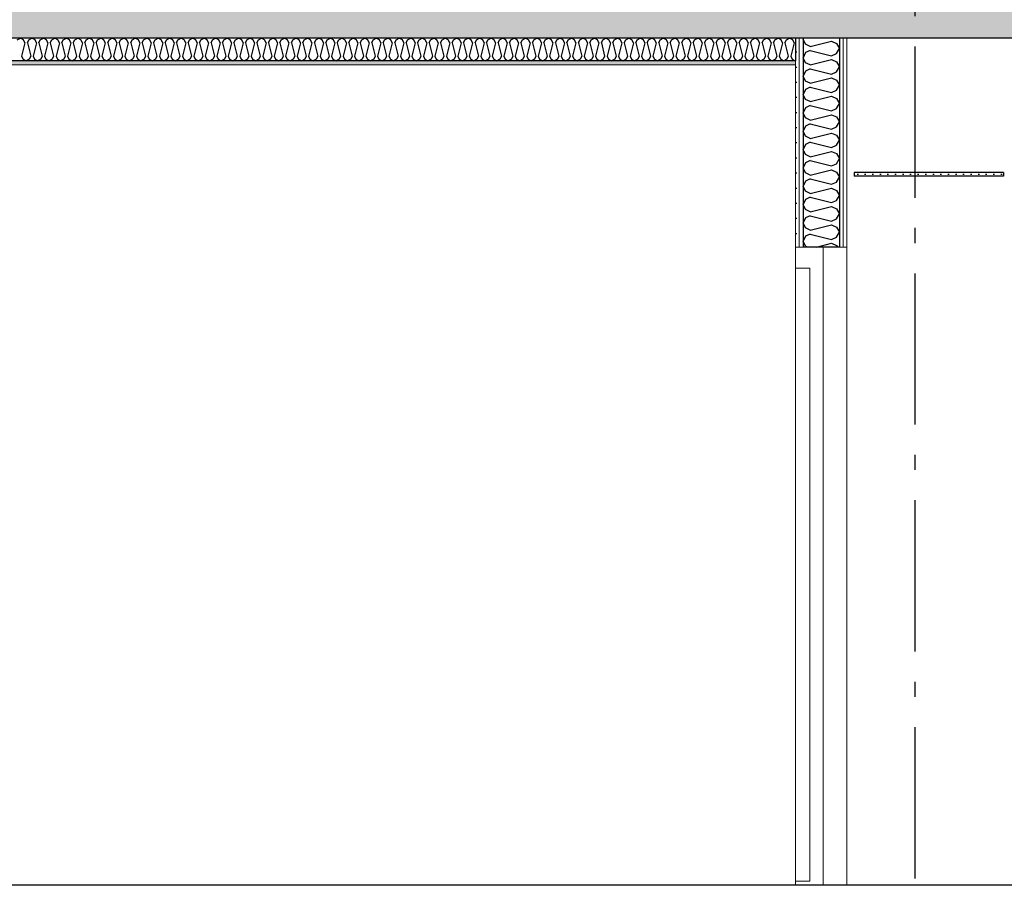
# Model space of a CAD drawing. Header units: millimetres. Extents: x -78790 to -55226, y -2070 to 11020.
# Tile 33 of 108: x -71632 to -68378, y 3820 to 6682. Entities that reach past the tile are written whole.
import ezdxf
from ezdxf.enums import TextEntityAlignment as Align

# ---------------------------------------------------------------- set-up
doc = ezdxf.new("R2010")
doc.units = ezdxf.units.MM
doc.header["$LTSCALE"] = 0.5
doc.header["$MEASUREMENT"] = 0
doc.linetypes.add('Akselinje', pattern=[1500, 1000, -200, 100, -200])
doc.linetypes.add('PLINE', pattern=[0])
for name, color, linetype, lineweight in [('234- Vinduer_ dører_ porter(Nye konstruksjoner)', 7, 'Continuous', 0), ('236- Innvendig kledning og overflate(Nye konstruksjoner)', 7, 'Continuous', 0), ('244- Vinduer_ dører_ foldevegger(Nye konstruksjoner)', 7, 'Continuous', 0)]:
    doc.layers.add(name, color=color, linetype=linetype, lineweight=lineweight)
for name, color, linetype in [('242- Ikke-bærende innervegger (Skravur)(Nye konstruksjoner)', 7, 'Continuous'), ('242- Ikke-bærende innervegger(Nye konstruksjoner)', 7, 'Continuous'), ('251- Frittbærende dekker', 7, 'Continuous'), ('251- Frittbærende dekker (Skravur)', 7, 'Continuous'), ('252- Gulv på grunn_ bunnplate', 7, 'Continuous'), ('256- Faste himlinger og overflatebehandling (Skravur)(Nye konstruksjoner)', 7, 'Continuous'), ('256- Faste himlinger og overflatebehandling(Nye konstruksjoner)', 7, 'Continuous'), ('257- Systemhimlinger (Skravur)(Nye konstruksjoner)', 7, 'Continuous'), ('257- Systemhimlinger(Nye konstruksjoner)', 7, 'Continuous'), ('82-- Modullinjer', 7, 'Continuous')]:
    doc.layers.add(name, color=color, linetype=linetype)
doc.styles.add('GENERATED_STYLE_1', font='arial.ttf')
pattern_1 = [(270, (0, 0), (86.60254, 0), [0, -50]), (270, (43.3, -25), (86.60254, 0), [0, -50])]

# ---------------------------------------------------------------- blocks, each defined once
blk = doc.blocks.new('*X2')
at = {"layer": '242- Ikke-bærende innervegger (Skravur)(Nye konstruksjoner)', "linetype": 'PLINE'}
for p, q in [((-69041.6, 6620), (-69043.2, 6616.6)), ((-69035.3, 6600.1), (-69043.2, 6616.6)), ((-69019.1, 6592.7), (-68948.7, 6610.3)), ((-68948.7, 6610.3), (-68932.4, 6602.9)), ((-69019.1, 6592.7), (-69035.3, 6600.1)), ((-69019.1, 6579.9), (-69035.3, 6572.5)), ((-69019.1, 6579.9), (-68948.7, 6562.3)), ((-68932.4, 6602.9), (-68923.2, 6586.3)), ((-68932.4, 6569.7), (-68923.2, 6586.3)), ((-69035.3, 6572.5), (-69043.2, 6555.9)), ((-69035.3, 6539.4), (-69043.2, 6555.9)), ((-69019.1, 6532), (-68948.7, 6549.6)), ((-68948.7, 6562.3), (-68932.4, 6569.7)), ((-68948.7, 6549.6), (-68932.4, 6542.2)), ((-68932.4, 6542.2), (-68923.2, 6525.6)), ((-69035.3, 6511.8), (-69043.2, 6495.2)), ((-69019.1, 6532), (-69035.3, 6539.4)), ((-69019.1, 6519.2), (-69035.3, 6511.8)), ((-69019.1, 6519.2), (-68948.7, 6501.6)), ((-68948.7, 6501.6), (-68932.4, 6509)), ((-68932.4, 6509), (-68923.2, 6525.6)), ((-69035.3, 6478.7), (-69043.2, 6495.2)), ((-69019.1, 6471.3), (-69035.3, 6478.7)), ((-69019.1, 6471.3), (-68948.7, 6488.9)), ((-68948.7, 6488.9), (-68932.4, 6481.5)), ((-68932.4, 6481.5), (-68923.2, 6464.9)), ((-69035.3, 6451.1), (-69043.2, 6434.5)), ((-69019.1, 6458.5), (-69035.3, 6451.1)), ((-69019.1, 6458.5), (-68948.7, 6440.9)), ((-68948.7, 6440.9), (-68932.4, 6448.3)), ((-68932.4, 6448.3), (-68923.2, 6464.9)), ((-69035.3, 6418), (-69043.2, 6434.5)), ((-69019.1, 6410.6), (-69035.3, 6418)), ((-69019.1, 6410.6), (-68948.7, 6428.2)), ((-68948.7, 6428.2), (-68932.4, 6420.8)), ((-68932.4, 6420.8), (-68923.2, 6404.2)), ((-69035.3, 6390.4), (-69043.2, 6373.8)), ((-69019.1, 6397.8), (-69035.3, 6390.4)), ((-69019.1, 6397.8), (-68948.7, 6380.2)), ((-68948.7, 6380.2), (-68932.4, 6387.6)), ((-68932.4, 6387.6), (-68923.2, 6404.2)), ((-69035.3, 6357.3), (-69043.2, 6373.8)), ((-69019.1, 6349.9), (-69035.3, 6357.3)), ((-69019.1, 6349.9), (-68948.7, 6367.5)), ((-68948.7, 6367.5), (-68932.4, 6360.1)), ((-68932.4, 6360.1), (-68923.2, 6343.5)), ((-69035.3, 6329.7), (-69043.2, 6313.1)), ((-69019.1, 6337.1), (-69035.3, 6329.7)), ((-69019.1, 6337.1), (-68948.7, 6319.5)), ((-68948.7, 6319.5), (-68932.4, 6326.9)), ((-68932.4, 6326.9), (-68923.2, 6343.5)), ((-69035.3, 6296.6), (-69043.2, 6313.1)), ((-69019.1, 6289.2), (-69035.3, 6296.6)), ((-69019.1, 6289.2), (-68948.7, 6306.8)), ((-68948.7, 6306.8), (-68932.4, 6299.4)), ((-68932.4, 6299.4), (-68923.2, 6282.8)), ((-68932.4, 6266.2), (-68923.2, 6282.8)), ((-69035.3, 6269), (-69043.2, 6252.4)), ((-69035.3, 6235.9), (-69043.2, 6252.4)), ((-69019.1, 6276.4), (-69035.3, 6269)), ((-69019.1, 6276.4), (-68948.7, 6258.8)), ((-68948.7, 6258.8), (-68932.4, 6266.2)), ((-69019.1, 6228.5), (-69035.3, 6235.9)), ((-69019.1, 6215.7), (-69035.3, 6208.3)), ((-69019.1, 6228.5), (-68948.7, 6246.1)), ((-69019.1, 6215.7), (-68948.7, 6198.1)), ((-68948.7, 6246.1), (-68932.4, 6238.7)), ((-68932.4, 6238.7), (-68923.2, 6222.1)), ((-68932.4, 6205.5), (-68923.2, 6222.1)), ((-69035.3, 6208.3), (-69043.2, 6191.7)), ((-69035.3, 6175.1), (-69043.2, 6191.7)), ((-69019.1, 6167.7), (-68948.7, 6185.3)), ((-68948.7, 6198.1), (-68932.4, 6205.5)), ((-68948.7, 6185.3), (-68932.4, 6178)), ((-69019.1, 6167.7), (-69035.3, 6175.1)), ((-69019.1, 6155), (-69035.3, 6147.6)), ((-69019.1, 6155), (-68948.7, 6137.4)), ((-68932.4, 6178), (-68923.2, 6161.4)), ((-68932.4, 6144.8), (-68923.2, 6161.4)), ((-69035.3, 6147.6), (-69043.2, 6131)), ((-69035.3, 6114.4), (-69043.2, 6131)), ((-69019.1, 6107), (-68948.7, 6124.6)), ((-68948.7, 6137.4), (-68932.4, 6144.8)), ((-68948.7, 6124.6), (-68932.4, 6117.2)), ((-69035.3, 6086.9), (-69043.2, 6070.3)), ((-69019.1, 6107), (-69035.3, 6114.4)), ((-69019.1, 6094.3), (-69035.3, 6086.9)), ((-69019.1, 6094.3), (-68948.7, 6076.7)), ((-68932.4, 6117.2), (-68923.2, 6100.7)), ((-68932.4, 6084.1), (-68923.2, 6100.7)), ((-69035.3, 6053.7), (-69043.2, 6070.3)), ((-69019.1, 6046.3), (-69035.3, 6053.7)), ((-69019.1, 6046.3), (-68948.7, 6063.9)), ((-68948.7, 6076.7), (-68932.4, 6084.1)), ((-68948.7, 6063.9), (-68932.4, 6056.5)), ((-68932.4, 6056.5), (-68923.2, 6040)), ((-69035.3, 6026.2), (-69043.2, 6009.6)), ((-69019.1, 6033.6), (-69035.3, 6026.2)), ((-69019.1, 6033.6), (-68948.7, 6016)), ((-68948.7, 6016), (-68932.4, 6023.4)), ((-68932.4, 6023.4), (-68923.2, 6040)), ((-69035.3, 5993), (-69043.2, 6009.6)), ((-69019.1, 5985.6), (-69035.3, 5993)), ((-69019.1, 5985.6), (-68948.7, 6003.2)), ((-68948.7, 6003.2), (-68932.4, 5995.8)), ((-68932.4, 5995.8), (-68923.2, 5979.3)), ((-69035.3, 5965.5), (-69043.2, 5948.9)), ((-69019.1, 5972.9), (-69035.3, 5965.5)), ((-69019.1, 5972.9), (-68948.7, 5955.3)), ((-68932.4, 5962.7), (-68923.2, 5979.3)), ((-69035.3, 5932.3), (-69043.2, 5948.9)), ((-69030.2, 5930), (-69035.3, 5932.3)), ((-68998.8, 5930), (-68948.7, 5942.5)), ((-68948.7, 5942.5), (-68932.4, 5935.1)), ((-68932.4, 5935.1), (-68929.5, 5930))]:
    blk.add_line(p, q, dxfattribs=at)
at = {"layer": '242- Ikke-bærende innervegger (Skravur)(Nye konstruksjoner)'}
blk.add_line((-68948.7, 5955.3), (-68932.4, 5962.7), dxfattribs=at)
blk = doc.blocks.new('*X6')
at = {"layer": '256- Faste himlinger og overflatebehandling (Skravur)(Nye konstruksjoner)', "linetype": 'PLINE'}
for p, q in [((-71640.1, 6615.1), (-71629.8, 6620)), ((-71619.4, 6615.1), (-71629.8, 6620)), ((-71614.8, 6604.9), (-71619.4, 6615.1)), ((-71606.8, 6604.9), (-71602.2, 6615.1)), ((-71602.2, 6615.1), (-71591.8, 6620)), ((-71581.5, 6615.1), (-71591.8, 6620)), ((-71576.8, 6604.9), (-71581.5, 6615.1)), ((-71568.9, 6604.9), (-71564.2, 6615.1)), ((-71564.2, 6615.1), (-71553.9, 6620)), ((-71543.5, 6615.1), (-71553.9, 6620)), ((-71538.9, 6604.9), (-71543.5, 6615.1)), ((-71530.9, 6604.9), (-71526.3, 6615.1)), ((-71526.3, 6615.1), (-71515.9, 6620)), ((-71505.6, 6615.1), (-71515.9, 6620)), ((-71501, 6604.9), (-71505.6, 6615.1)), ((-71493, 6604.9), (-71488.4, 6615.1)), ((-71488.4, 6615.1), (-71478, 6620)), ((-71467.6, 6615.1), (-71478, 6620)), ((-71463, 6604.9), (-71467.6, 6615.1)), ((-71455, 6604.9), (-71450.4, 6615.1)), ((-71450.4, 6615.1), (-71440.1, 6620)), ((-71429.7, 6615.1), (-71440.1, 6620)), ((-71425.1, 6604.9), (-71429.7, 6615.1)), ((-71417.1, 6604.9), (-71412.5, 6615.1)), ((-71412.5, 6615.1), (-71402.1, 6620)), ((-71391.8, 6615.1), (-71402.1, 6620)), ((-71387.1, 6604.9), (-71391.8, 6615.1)), ((-71379.2, 6604.9), (-71374.5, 6615.1)), ((-71374.5, 6615.1), (-71364.2, 6620)), ((-71353.8, 6615.1), (-71364.2, 6620)), ((-71349.2, 6604.9), (-71353.8, 6615.1)), ((-71341.2, 6604.9), (-71336.6, 6615.1)), ((-71336.6, 6615.1), (-71326.2, 6620)), ((-71315.9, 6615.1), (-71326.2, 6620)), ((-71311.3, 6604.9), (-71315.9, 6615.1)), ((-71303.3, 6604.9), (-71298.7, 6615.1)), ((-71298.7, 6615.1), (-71288.3, 6620)), ((-71277.9, 6615.1), (-71288.3, 6620)), ((-71273.3, 6604.9), (-71277.9, 6615.1)), ((-71265.3, 6604.9), (-71260.7, 6615.1)), ((-71260.7, 6615.1), (-71250.4, 6620)), ((-71240, 6615.1), (-71250.4, 6620)), ((-71235.4, 6604.9), (-71240, 6615.1)), ((-71227.4, 6604.9), (-71222.8, 6615.1)), ((-71222.8, 6615.1), (-71212.4, 6620)), ((-71202.1, 6615.1), (-71212.4, 6620)), ((-71197.4, 6604.9), (-71202.1, 6615.1)), ((-71189.5, 6604.9), (-71184.8, 6615.1)), ((-71184.8, 6615.1), (-71174.5, 6620)), ((-71164.1, 6615.1), (-71174.5, 6620)), ((-71159.5, 6604.9), (-71164.1, 6615.1)), ((-71151.5, 6604.9), (-71146.9, 6615.1)), ((-71146.9, 6615.1), (-71136.5, 6620)), ((-71126.2, 6615.1), (-71136.5, 6620)), ((-71121.6, 6604.9), (-71126.2, 6615.1)), ((-71113.6, 6604.9), (-71109, 6615.1)), ((-71109, 6615.1), (-71098.6, 6620)), ((-71088.2, 6615.1), (-71098.6, 6620)), ((-71083.6, 6604.9), (-71088.2, 6615.1)), ((-71075.6, 6604.9), (-71071, 6615.1)), ((-71071, 6615.1), (-71060.7, 6620)), ((-71050.3, 6615.1), (-71060.7, 6620)), ((-71045.7, 6604.9), (-71050.3, 6615.1)), ((-71037.7, 6604.9), (-71033.1, 6615.1)), ((-71033.1, 6615.1), (-71022.7, 6620)), ((-71012.4, 6615.1), (-71022.7, 6620)), ((-71007.7, 6604.9), (-71012.4, 6615.1)), ((-70999.8, 6604.9), (-70995.1, 6615.1)), ((-70995.1, 6615.1), (-70984.8, 6620)), ((-70974.4, 6615.1), (-70984.8, 6620)), ((-70969.8, 6604.9), (-70974.4, 6615.1)), ((-70961.8, 6604.9), (-70957.2, 6615.1)), ((-70957.2, 6615.1), (-70946.8, 6620)), ((-70936.5, 6615.1), (-70946.8, 6620)), ((-70931.9, 6604.9), (-70936.5, 6615.1)), ((-70923.9, 6604.9), (-70919.3, 6615.1)), ((-70919.3, 6615.1), (-70908.9, 6620)), ((-70898.5, 6615.1), (-70908.9, 6620)), ((-70893.9, 6604.9), (-70898.5, 6615.1)), ((-70885.9, 6604.9), (-70881.3, 6615.1)), ((-70881.3, 6615.1), (-70871, 6620)), ((-70860.6, 6615.1), (-70871, 6620)), ((-70856, 6604.9), (-70860.6, 6615.1)), ((-70848, 6604.9), (-70843.4, 6615.1)), ((-70843.4, 6615.1), (-70833, 6620)), ((-70822.7, 6615.1), (-70833, 6620)), ((-70818, 6604.9), (-70822.7, 6615.1)), ((-70810.1, 6604.9), (-70805.4, 6615.1)), ((-70805.4, 6615.1), (-70795.1, 6620)), ((-70784.7, 6615.1), (-70795.1, 6620)), ((-70780.1, 6604.9), (-70784.7, 6615.1)), ((-70772.1, 6604.9), (-70767.5, 6615.1)), ((-70767.5, 6615.1), (-70757.1, 6620)), ((-70746.8, 6615.1), (-70757.1, 6620)), ((-70742.2, 6604.9), (-70746.8, 6615.1)), ((-70734.2, 6604.9), (-70729.6, 6615.1)), ((-70729.6, 6615.1), (-70719.2, 6620)), ((-70708.8, 6615.1), (-70719.2, 6620)), ((-70704.2, 6604.9), (-70708.8, 6615.1)), ((-70696.3, 6604.9), (-70691.6, 6615.1)), ((-70691.6, 6615.1), (-70681.3, 6620)), ((-70670.9, 6615.1), (-70681.3, 6620)), ((-70666.3, 6604.9), (-70670.9, 6615.1)), ((-70658.3, 6604.9), (-70653.7, 6615.1)), ((-70653.7, 6615.1), (-70643.3, 6620)), ((-70633, 6615.1), (-70643.3, 6620)), ((-70628.3, 6604.9), (-70633, 6615.1)), ((-70620.4, 6604.9), (-70615.7, 6615.1)), ((-70615.7, 6615.1), (-70605.4, 6620)), ((-70595, 6615.1), (-70605.4, 6620)), ((-70590.4, 6604.9), (-70595, 6615.1)), ((-70582.4, 6604.9), (-70577.8, 6615.1)), ((-70577.8, 6615.1), (-70567.4, 6620)), ((-70557.1, 6615.1), (-70567.4, 6620)), ((-70552.5, 6604.9), (-70557.1, 6615.1)), ((-70544.5, 6604.9), (-70539.9, 6615.1)), ((-70539.9, 6615.1), (-70529.5, 6620)), ((-70519.1, 6615.1), (-70529.5, 6620)), ((-70514.5, 6604.9), (-70519.1, 6615.1)), ((-70506.6, 6604.9), (-70501.9, 6615.1)), ((-70501.9, 6615.1), (-70491.6, 6620)), ((-70481.2, 6615.1), (-70491.6, 6620)), ((-70476.6, 6604.9), (-70481.2, 6615.1)), ((-70468.6, 6604.9), (-70464, 6615.1)), ((-70464, 6615.1), (-70453.6, 6620)), ((-70443.3, 6615.1), (-70453.6, 6620)), ((-70438.6, 6604.9), (-70443.3, 6615.1)), ((-70430.7, 6604.9), (-70426.1, 6615.1)), ((-70426.1, 6615.1), (-70415.7, 6620)), ((-70405.3, 6615.1), (-70415.7, 6620)), ((-70400.7, 6604.9), (-70405.3, 6615.1)), ((-70392.7, 6604.9), (-70388.1, 6615.1)), ((-70388.1, 6615.1), (-70377.8, 6620)), ((-70367.4, 6615.1), (-70377.8, 6620)), ((-70362.8, 6604.9), (-70367.4, 6615.1)), ((-70354.8, 6604.9), (-70350.2, 6615.1)), ((-70350.2, 6615.1), (-70339.8, 6620)), ((-70329.5, 6615.1), (-70339.8, 6620)), ((-70324.8, 6604.9), (-70329.5, 6615.1)), ((-70316.9, 6604.9), (-70312.2, 6615.1)), ((-70312.2, 6615.1), (-70301.9, 6620)), ((-70291.5, 6615.1), (-70301.9, 6620)), ((-70286.9, 6604.9), (-70291.5, 6615.1)), ((-70278.9, 6604.9), (-70274.3, 6615.1)), ((-70274.3, 6615.1), (-70263.9, 6620)), ((-70253.6, 6615.1), (-70263.9, 6620)), ((-70248.9, 6604.9), (-70253.6, 6615.1)), ((-70241, 6604.9), (-70236.4, 6615.1)), ((-70236.4, 6615.1), (-70226, 6620)), ((-70215.6, 6615.1), (-70226, 6620)), ((-70211, 6604.9), (-70215.6, 6615.1)), ((-70203, 6604.9), (-70198.4, 6615.1)), ((-70198.4, 6615.1), (-70188.1, 6620)), ((-70177.7, 6615.1), (-70188.1, 6620)), ((-70173.1, 6604.9), (-70177.7, 6615.1)), ((-70165.1, 6604.9), (-70160.5, 6615.1)), ((-70160.5, 6615.1), (-70150.1, 6620)), ((-70139.8, 6615.1), (-70150.1, 6620)), ((-70135.1, 6604.9), (-70139.8, 6615.1)), ((-70127.2, 6604.9), (-70122.5, 6615.1)), ((-70122.5, 6615.1), (-70112.2, 6620)), ((-70101.8, 6615.1), (-70112.2, 6620)), ((-70097.2, 6604.9), (-70101.8, 6615.1)), ((-70089.2, 6604.9), (-70084.6, 6615.1)), ((-70084.6, 6615.1), (-70074.2, 6620)), ((-70063.9, 6615.1), (-70074.2, 6620)), ((-70059.3, 6604.9), (-70063.9, 6615.1)), ((-70051.3, 6604.9), (-70046.7, 6615.1)), ((-70046.7, 6615.1), (-70036.3, 6620)), ((-70025.9, 6615.1), (-70036.3, 6620)), ((-70021.3, 6604.9), (-70025.9, 6615.1)), ((-70013.3, 6604.9), (-70008.7, 6615.1)), ((-70008.7, 6615.1), (-69998.4, 6620)), ((-69988, 6615.1), (-69998.4, 6620)), ((-69983.4, 6604.9), (-69988, 6615.1)), ((-69975.4, 6604.9), (-69970.8, 6615.1)), ((-69970.8, 6615.1), (-69960.4, 6620)), ((-69950.1, 6615.1), (-69960.4, 6620)), ((-69945.4, 6604.9), (-69950.1, 6615.1)), ((-69937.5, 6604.9), (-69932.8, 6615.1)), ((-69932.8, 6615.1), (-69922.5, 6620)), ((-69912.1, 6615.1), (-69922.5, 6620)), ((-69907.5, 6604.9), (-69912.1, 6615.1)), ((-69899.5, 6604.9), (-69894.9, 6615.1)), ((-69894.9, 6615.1), (-69884.5, 6620)), ((-69874.2, 6615.1), (-69884.5, 6620)), ((-69869.6, 6604.9), (-69874.2, 6615.1)), ((-69861.6, 6604.9), (-69857, 6615.1)), ((-69857, 6615.1), (-69846.6, 6620)), ((-69836.2, 6615.1), (-69846.6, 6620)), ((-69831.6, 6604.9), (-69836.2, 6615.1)), ((-69823.6, 6604.9), (-69819, 6615.1)), ((-69819, 6615.1), (-69808.7, 6620)), ((-69798.3, 6615.1), (-69808.7, 6620)), ((-69793.7, 6604.9), (-69798.3, 6615.1)), ((-69785.7, 6604.9), (-69781.1, 6615.1)), ((-69781.1, 6615.1), (-69770.7, 6620)), ((-69760.4, 6615.1), (-69770.7, 6620)), ((-69755.7, 6604.9), (-69760.4, 6615.1)), ((-69747.8, 6604.9), (-69743.1, 6615.1)), ((-69743.1, 6615.1), (-69732.8, 6620)), ((-69722.4, 6615.1), (-69732.8, 6620)), ((-69717.8, 6604.9), (-69722.4, 6615.1)), ((-69709.8, 6604.9), (-69705.2, 6615.1)), ((-69705.2, 6615.1), (-69694.8, 6620)), ((-69684.5, 6615.1), (-69694.8, 6620)), ((-69679.9, 6604.9), (-69684.5, 6615.1)), ((-69671.9, 6604.9), (-69667.3, 6615.1)), ((-69667.3, 6615.1), (-69656.9, 6620)), ((-69646.5, 6615.1), (-69656.9, 6620)), ((-69641.9, 6604.9), (-69646.5, 6615.1)), ((-69633.9, 6604.9), (-69629.3, 6615.1)), ((-69629.3, 6615.1), (-69619, 6620)), ((-69608.6, 6615.1), (-69619, 6620)), ((-69604, 6604.9), (-69608.6, 6615.1)), ((-69596, 6604.9), (-69591.4, 6615.1)), ((-69591.4, 6615.1), (-69581, 6620)), ((-69570.7, 6615.1), (-69581, 6620)), ((-69566, 6604.9), (-69570.7, 6615.1)), ((-69558.1, 6604.9), (-69553.4, 6615.1)), ((-69553.4, 6615.1), (-69543.1, 6620)), ((-69532.7, 6615.1), (-69543.1, 6620)), ((-69528.1, 6604.9), (-69532.7, 6615.1)), ((-69520.1, 6604.9), (-69515.5, 6615.1)), ((-69515.5, 6615.1), (-69505.1, 6620)), ((-69494.8, 6615.1), (-69505.1, 6620)), ((-69490.2, 6604.9), (-69494.8, 6615.1)), ((-69482.2, 6604.9), (-69477.6, 6615.1)), ((-69477.6, 6615.1), (-69467.2, 6620)), ((-69456.8, 6615.1), (-69467.2, 6620)), ((-69452.2, 6604.9), (-69456.8, 6615.1)), ((-69444.2, 6604.9), (-69439.6, 6615.1)), ((-69439.6, 6615.1), (-69429.3, 6620)), ((-69418.9, 6615.1), (-69429.3, 6620)), ((-69414.3, 6604.9), (-69418.9, 6615.1)), ((-69406.3, 6604.9), (-69401.7, 6615.1)), ((-69401.7, 6615.1), (-69391.3, 6620)), ((-69381, 6615.1), (-69391.3, 6620)), ((-69376.3, 6604.9), (-69381, 6615.1)), ((-69368.4, 6604.9), (-69363.7, 6615.1)), ((-69363.7, 6615.1), (-69353.4, 6620)), ((-69343, 6615.1), (-69353.4, 6620)), ((-69338.4, 6604.9), (-69343, 6615.1)), ((-69330.4, 6604.9), (-69325.8, 6615.1)), ((-69325.8, 6615.1), (-69315.4, 6620)), ((-69305.1, 6615.1), (-69315.4, 6620)), ((-69300.5, 6604.9), (-69305.1, 6615.1)), ((-69292.5, 6604.9), (-69287.9, 6615.1)), ((-69287.9, 6615.1), (-69277.5, 6620)), ((-69267.1, 6615.1), (-69277.5, 6620)), ((-69262.5, 6604.9), (-69267.1, 6615.1)), ((-69254.6, 6604.9), (-69249.9, 6615.1)), ((-69249.9, 6615.1), (-69239.6, 6620)), ((-69229.2, 6615.1), (-69239.6, 6620)), ((-69224.6, 6604.9), (-69229.2, 6615.1)), ((-69216.6, 6604.9), (-69212, 6615.1)), ((-69212, 6615.1), (-69201.6, 6620)), ((-69191.3, 6615.1), (-69201.6, 6620)), ((-69186.6, 6604.9), (-69191.3, 6615.1)), ((-69178.7, 6604.9), (-69174, 6615.1)), ((-69174, 6615.1), (-69163.7, 6620)), ((-69153.3, 6615.1), (-69163.7, 6620)), ((-69148.7, 6604.9), (-69153.3, 6615.1)), ((-69140.7, 6604.9), (-69136.1, 6615.1)), ((-69136.1, 6615.1), (-69125.7, 6620)), ((-69115.4, 6615.1), (-69125.7, 6620)), ((-69110.8, 6604.9), (-69115.4, 6615.1)), ((-69102.8, 6604.9), (-69098.2, 6615.1)), ((-69098.2, 6615.1), (-69087.8, 6620)), ((-69077.4, 6615.1), (-69087.8, 6620)), ((-69072.8, 6604.9), (-69077.4, 6615.1)), ((-71614.8, 6604.9), (-71625.8, 6560.9)), ((-71606.8, 6604.9), (-71595.8, 6560.9)), ((-71576.8, 6604.9), (-71587.8, 6560.9)), ((-71568.9, 6604.9), (-71557.9, 6560.9)), ((-71538.9, 6604.9), (-71549.9, 6560.9)), ((-71530.9, 6604.9), (-71519.9, 6560.9)), ((-71501, 6604.9), (-71511.9, 6560.9)), ((-71493, 6604.9), (-71482, 6560.9)), ((-71463, 6604.9), (-71474, 6560.9)), ((-71455, 6604.9), (-71444, 6560.9)), ((-71425.1, 6604.9), (-71436.1, 6560.9)), ((-71417.1, 6604.9), (-71406.1, 6560.9)), ((-71387.1, 6604.9), (-71398.1, 6560.9)), ((-71379.2, 6604.9), (-71368.2, 6560.9)), ((-71349.2, 6604.9), (-71360.2, 6560.9)), ((-71341.2, 6604.9), (-71330.2, 6560.9)), ((-71311.3, 6604.9), (-71322.3, 6560.9)), ((-71303.3, 6604.9), (-71292.3, 6560.9)), ((-71273.3, 6604.9), (-71284.3, 6560.9)), ((-71265.3, 6604.9), (-71254.3, 6560.9)), ((-71235.4, 6604.9), (-71246.4, 6560.9)), ((-71227.4, 6604.9), (-71216.4, 6560.9)), ((-71197.4, 6604.9), (-71208.4, 6560.9)), ((-71189.5, 6604.9), (-71178.5, 6560.9)), ((-71159.5, 6604.9), (-71170.5, 6560.9)), ((-71151.5, 6604.9), (-71140.5, 6560.9)), ((-71121.6, 6604.9), (-71132.6, 6560.9)), ((-71113.6, 6604.9), (-71102.6, 6560.9)), ((-71083.6, 6604.9), (-71094.6, 6560.9)), ((-71075.6, 6604.9), (-71064.6, 6560.9)), ((-71045.7, 6604.9), (-71056.7, 6560.9)), ((-71037.7, 6604.9), (-71026.7, 6560.9)), ((-71007.7, 6604.9), (-71018.7, 6560.9)), ((-70999.8, 6604.9), (-70988.8, 6560.9)), ((-70969.8, 6604.9), (-70980.8, 6560.9)), ((-70961.8, 6604.9), (-70950.8, 6560.9)), ((-70931.9, 6604.9), (-70942.9, 6560.9)), ((-70923.9, 6604.9), (-70912.9, 6560.9)), ((-70893.9, 6604.9), (-70904.9, 6560.9)), ((-70885.9, 6604.9), (-70874.9, 6560.9)), ((-70856, 6604.9), (-70867, 6560.9)), ((-70848, 6604.9), (-70837, 6560.9)), ((-70818, 6604.9), (-70829, 6560.9)), ((-70810.1, 6604.9), (-70799.1, 6560.9)), ((-70780.1, 6604.9), (-70791.1, 6560.9)), ((-70772.1, 6604.9), (-70761.1, 6560.9)), ((-70742.2, 6604.9), (-70753.2, 6560.9)), ((-70734.2, 6604.9), (-70723.2, 6560.9)), ((-70704.2, 6604.9), (-70715.2, 6560.9)), ((-70696.3, 6604.9), (-70685.3, 6560.9)), ((-70666.3, 6604.9), (-70677.3, 6560.9)), ((-70658.3, 6604.9), (-70647.3, 6560.9)), ((-70628.3, 6604.9), (-70639.3, 6560.9)), ((-70620.4, 6604.9), (-70609.4, 6560.9)), ((-70590.4, 6604.9), (-70601.4, 6560.9)), ((-70582.4, 6604.9), (-70571.4, 6560.9)), ((-70552.5, 6604.9), (-70563.5, 6560.9)), ((-70544.5, 6604.9), (-70533.5, 6560.9)), ((-70514.5, 6604.9), (-70525.5, 6560.9)), ((-70506.6, 6604.9), (-70495.6, 6560.9)), ((-70476.6, 6604.9), (-70487.6, 6560.9)), ((-70468.6, 6604.9), (-70457.6, 6560.9)), ((-70438.6, 6604.9), (-70449.6, 6560.9)), ((-70430.7, 6604.9), (-70419.7, 6560.9)), ((-70400.7, 6604.9), (-70411.7, 6560.9)), ((-70392.7, 6604.9), (-70381.7, 6560.9)), ((-70362.8, 6604.9), (-70373.8, 6560.9)), ((-70354.8, 6604.9), (-70343.8, 6560.9)), ((-70324.8, 6604.9), (-70335.8, 6560.9)), ((-70316.9, 6604.9), (-70305.9, 6560.9)), ((-70286.9, 6604.9), (-70297.9, 6560.9)), ((-70278.9, 6604.9), (-70267.9, 6560.9)), ((-70248.9, 6604.9), (-70259.9, 6560.9)), ((-70241, 6604.9), (-70230, 6560.9)), ((-70211, 6604.9), (-70222, 6560.9)), ((-70203, 6604.9), (-70192, 6560.9)), ((-70173.1, 6604.9), (-70184.1, 6560.9)), ((-70165.1, 6604.9), (-70154.1, 6560.9)), ((-70135.1, 6604.9), (-70146.1, 6560.9)), ((-70127.2, 6604.9), (-70116.2, 6560.9)), ((-70097.2, 6604.9), (-70108.2, 6560.9)), ((-70089.2, 6604.9), (-70078.2, 6560.9)), ((-70059.3, 6604.9), (-70070.2, 6560.9)), ((-70051.3, 6604.9), (-70040.3, 6560.9)), ((-70021.3, 6604.9), (-70032.3, 6560.9)), ((-70013.3, 6604.9), (-70002.3, 6560.9)), ((-69983.4, 6604.9), (-69994.4, 6560.9)), ((-69975.4, 6604.9), (-69964.4, 6560.9)), ((-69945.4, 6604.9), (-69956.4, 6560.9)), ((-69937.5, 6604.9), (-69926.5, 6560.9)), ((-69907.5, 6604.9), (-69918.5, 6560.9)), ((-69899.5, 6604.9), (-69888.5, 6560.9)), ((-69869.6, 6604.9), (-69880.6, 6560.9)), ((-69861.6, 6604.9), (-69850.6, 6560.9)), ((-69831.6, 6604.9), (-69842.6, 6560.9)), ((-69823.6, 6604.9), (-69812.6, 6560.9)), ((-69793.7, 6604.9), (-69804.7, 6560.9)), ((-69785.7, 6604.9), (-69774.7, 6560.9)), ((-69755.7, 6604.9), (-69766.7, 6560.9)), ((-69747.8, 6604.9), (-69736.8, 6560.9)), ((-69717.8, 6604.9), (-69728.8, 6560.9)), ((-69709.8, 6604.9), (-69698.8, 6560.9)), ((-69679.9, 6604.9), (-69690.9, 6560.9)), ((-69671.9, 6604.9), (-69660.9, 6560.9)), ((-69641.9, 6604.9), (-69652.9, 6560.9)), ((-69633.9, 6604.9), (-69622.9, 6560.9)), ((-69604, 6604.9), (-69615, 6560.9)), ((-69596, 6604.9), (-69585, 6560.9)), ((-69566, 6604.9), (-69577, 6560.9)), ((-69558.1, 6604.9), (-69547.1, 6560.9)), ((-69528.1, 6604.9), (-69539.1, 6560.9)), ((-69520.1, 6604.9), (-69509.1, 6560.9)), ((-69490.2, 6604.9), (-69501.2, 6560.9)), ((-69482.2, 6604.9), (-69471.2, 6560.9)), ((-69452.2, 6604.9), (-69463.2, 6560.9)), ((-69444.2, 6604.9), (-69433.2, 6560.9)), ((-69414.3, 6604.9), (-69425.3, 6560.9)), ((-69406.3, 6604.9), (-69395.3, 6560.9)), ((-69376.3, 6604.9), (-69387.3, 6560.9)), ((-69368.4, 6604.9), (-69357.4, 6560.9)), ((-69338.4, 6604.9), (-69349.4, 6560.9)), ((-69330.4, 6604.9), (-69319.4, 6560.9)), ((-69300.5, 6604.9), (-69311.5, 6560.9)), ((-69292.5, 6604.9), (-69281.5, 6560.9)), ((-69262.5, 6604.9), (-69273.5, 6560.9)), ((-69254.6, 6604.9), (-69243.6, 6560.9)), ((-69224.6, 6604.9), (-69235.6, 6560.9)), ((-69216.6, 6604.9), (-69205.6, 6560.9)), ((-69186.6, 6604.9), (-69197.6, 6560.9)), ((-69178.7, 6604.9), (-69167.7, 6560.9)), ((-69148.7, 6604.9), (-69159.7, 6560.9)), ((-69140.7, 6604.9), (-69129.7, 6560.9)), ((-69110.8, 6604.9), (-69121.8, 6560.9)), ((-69102.8, 6604.9), (-69091.8, 6560.9)), ((-69072.8, 6604.9), (-69083.8, 6560.9)), ((-71625.8, 6560.9), (-71621.1, 6550.8)), ((-71621.1, 6550.8), (-71610.8, 6545)), ((-71600.4, 6550.8), (-71610.8, 6545)), ((-71595.8, 6560.9), (-71600.4, 6550.8)), ((-71587.8, 6560.9), (-71583.2, 6550.8)), ((-71583.2, 6550.8), (-71572.8, 6545)), ((-71562.5, 6550.8), (-71572.8, 6545)), ((-71557.9, 6560.9), (-71562.5, 6550.8)), ((-71549.9, 6560.9), (-71545.3, 6550.8)), ((-71545.3, 6550.8), (-71534.9, 6545)), ((-71524.5, 6550.8), (-71534.9, 6545)), ((-71519.9, 6560.9), (-71524.5, 6550.8)), ((-71511.9, 6560.9), (-71507.3, 6550.8)), ((-71507.3, 6550.8), (-71497, 6545)), ((-71486.6, 6550.8), (-71497, 6545)), ((-71482, 6560.9), (-71486.6, 6550.8)), ((-71474, 6560.9), (-71469.4, 6550.8)), ((-71469.4, 6550.8), (-71459, 6545)), ((-71448.7, 6550.8), (-71459, 6545)), ((-71444, 6560.9), (-71448.7, 6550.8)), ((-71436.1, 6560.9), (-71431.4, 6550.8)), ((-71431.4, 6550.8), (-71421.1, 6545)), ((-71410.7, 6550.8), (-71421.1, 6545)), ((-71406.1, 6560.9), (-71410.7, 6550.8)), ((-71398.1, 6560.9), (-71393.5, 6550.8)), ((-71393.5, 6550.8), (-71383.1, 6545)), ((-71372.8, 6550.8), (-71383.1, 6545)), ((-71368.2, 6560.9), (-71372.8, 6550.8)), ((-71360.2, 6560.9), (-71355.6, 6550.8)), ((-71355.6, 6550.8), (-71345.2, 6545)), ((-71334.8, 6550.8), (-71345.2, 6545)), ((-71330.2, 6560.9), (-71334.8, 6550.8)), ((-71322.3, 6560.9), (-71317.6, 6550.8)), ((-71317.6, 6550.8), (-71307.3, 6545)), ((-71296.9, 6550.8), (-71307.3, 6545)), ((-71292.3, 6560.9), (-71296.9, 6550.8)), ((-71284.3, 6560.9), (-71279.7, 6550.8)), ((-71279.7, 6550.8), (-71269.3, 6545)), ((-71259, 6550.8), (-71269.3, 6545)), ((-71254.3, 6560.9), (-71259, 6550.8)), ((-71246.4, 6560.9), (-71241.7, 6550.8)), ((-71241.7, 6550.8), (-71231.4, 6545)), ((-71221, 6550.8), (-71231.4, 6545)), ((-71216.4, 6560.9), (-71221, 6550.8)), ((-71208.4, 6560.9), (-71203.8, 6550.8)), ((-71203.8, 6550.8), (-71193.4, 6545)), ((-71183.1, 6550.8), (-71193.4, 6545)), ((-71178.5, 6560.9), (-71183.1, 6550.8)), ((-71170.5, 6560.9), (-71165.9, 6550.8)), ((-71165.9, 6550.8), (-71155.5, 6545)), ((-71145.1, 6550.8), (-71155.5, 6545)), ((-71140.5, 6560.9), (-71145.1, 6550.8)), ((-71132.6, 6560.9), (-71127.9, 6550.8)), ((-71127.9, 6550.8), (-71117.6, 6545)), ((-71107.2, 6550.8), (-71117.6, 6545)), ((-71102.6, 6560.9), (-71107.2, 6550.8)), ((-71094.6, 6560.9), (-71090, 6550.8)), ((-71090, 6550.8), (-71079.6, 6545)), ((-71069.3, 6550.8), (-71079.6, 6545)), ((-71064.6, 6560.9), (-71069.3, 6550.8)), ((-71056.7, 6560.9), (-71052.1, 6550.8)), ((-71052.1, 6550.8), (-71041.7, 6545)), ((-71031.3, 6550.8), (-71041.7, 6545)), ((-71026.7, 6560.9), (-71031.3, 6550.8)), ((-71018.7, 6560.9), (-71014.1, 6550.8)), ((-71014.1, 6550.8), (-71003.8, 6545)), ((-70993.4, 6550.8), (-71003.8, 6545)), ((-70988.8, 6560.9), (-70993.4, 6550.8)), ((-70980.8, 6560.9), (-70976.2, 6550.8)), ((-70976.2, 6550.8), (-70965.8, 6545)), ((-70955.5, 6550.8), (-70965.8, 6545)), ((-70950.8, 6560.9), (-70955.5, 6550.8)), ((-70942.9, 6560.9), (-70938.2, 6550.8)), ((-70938.2, 6550.8), (-70927.9, 6545)), ((-70917.5, 6550.8), (-70927.9, 6545)), ((-70912.9, 6560.9), (-70917.5, 6550.8)), ((-70904.9, 6560.9), (-70900.3, 6550.8)), ((-70900.3, 6550.8), (-70889.9, 6545)), ((-70879.6, 6550.8), (-70889.9, 6545)), ((-70874.9, 6560.9), (-70879.6, 6550.8)), ((-70867, 6560.9), (-70862.4, 6550.8)), ((-70862.4, 6550.8), (-70852, 6545)), ((-70841.6, 6550.8), (-70852, 6545)), ((-70837, 6560.9), (-70841.6, 6550.8)), ((-70829, 6560.9), (-70824.4, 6550.8)), ((-70824.4, 6550.8), (-70814.1, 6545)), ((-70803.7, 6550.8), (-70814.1, 6545)), ((-70799.1, 6560.9), (-70803.7, 6550.8)), ((-70791.1, 6560.9), (-70786.5, 6550.8)), ((-70786.5, 6550.8), (-70776.1, 6545)), ((-70765.8, 6550.8), (-70776.1, 6545)), ((-70761.1, 6560.9), (-70765.8, 6550.8)), ((-70753.2, 6560.9), (-70748.5, 6550.8)), ((-70748.5, 6550.8), (-70738.2, 6545)), ((-70727.8, 6550.8), (-70738.2, 6545)), ((-70723.2, 6560.9), (-70727.8, 6550.8)), ((-70715.2, 6560.9), (-70710.6, 6550.8)), ((-70710.6, 6550.8), (-70700.2, 6545)), ((-70689.9, 6550.8), (-70700.2, 6545)), ((-70685.3, 6560.9), (-70689.9, 6550.8)), ((-70677.3, 6560.9), (-70672.7, 6550.8)), ((-70672.7, 6550.8), (-70662.3, 6545)), ((-70651.9, 6550.8), (-70662.3, 6545)), ((-70647.3, 6560.9), (-70651.9, 6550.8)), ((-70639.3, 6560.9), (-70634.7, 6550.8)), ((-70634.7, 6550.8), (-70624.4, 6545)), ((-70614, 6550.8), (-70624.4, 6545)), ((-70609.4, 6560.9), (-70614, 6550.8)), ((-70601.4, 6560.9), (-70596.8, 6550.8)), ((-70596.8, 6550.8), (-70586.4, 6545)), ((-70576.1, 6550.8), (-70586.4, 6545)), ((-70571.4, 6560.9), (-70576.1, 6550.8)), ((-70563.5, 6560.9), (-70558.8, 6550.8)), ((-70558.8, 6550.8), (-70548.5, 6545)), ((-70538.1, 6550.8), (-70548.5, 6545)), ((-70533.5, 6560.9), (-70538.1, 6550.8)), ((-70525.5, 6560.9), (-70520.9, 6550.8)), ((-70520.9, 6550.8), (-70510.5, 6545)), ((-70500.2, 6550.8), (-70510.5, 6545)), ((-70495.6, 6560.9), (-70500.2, 6550.8)), ((-70487.6, 6560.9), (-70483, 6550.8)), ((-70483, 6550.8), (-70472.6, 6545)), ((-70462.2, 6550.8), (-70472.6, 6545)), ((-70457.6, 6560.9), (-70462.2, 6550.8)), ((-70449.6, 6560.9), (-70445, 6550.8)), ((-70445, 6550.8), (-70434.7, 6545)), ((-70424.3, 6550.8), (-70434.7, 6545)), ((-70419.7, 6560.9), (-70424.3, 6550.8)), ((-70411.7, 6560.9), (-70407.1, 6550.8)), ((-70407.1, 6550.8), (-70396.7, 6545)), ((-70386.4, 6550.8), (-70396.7, 6545)), ((-70381.7, 6560.9), (-70386.4, 6550.8)), ((-70373.8, 6560.9), (-70369.1, 6550.8)), ((-70369.1, 6550.8), (-70358.8, 6545)), ((-70348.4, 6550.8), (-70358.8, 6545)), ((-70343.8, 6560.9), (-70348.4, 6550.8)), ((-70335.8, 6560.9), (-70331.2, 6550.8)), ((-70331.2, 6550.8), (-70320.8, 6545)), ((-70310.5, 6550.8), (-70320.8, 6545)), ((-70305.9, 6560.9), (-70310.5, 6550.8)), ((-70297.9, 6560.9), (-70293.3, 6550.8)), ((-70293.3, 6550.8), (-70282.9, 6545)), ((-70272.5, 6550.8), (-70282.9, 6545)), ((-70267.9, 6560.9), (-70272.5, 6550.8)), ((-70259.9, 6560.9), (-70255.3, 6550.8)), ((-70255.3, 6550.8), (-70245, 6545)), ((-70234.6, 6550.8), (-70245, 6545)), ((-70230, 6560.9), (-70234.6, 6550.8)), ((-70222, 6560.9), (-70217.4, 6550.8)), ((-70217.4, 6550.8), (-70207, 6545)), ((-70196.7, 6550.8), (-70207, 6545)), ((-70192, 6560.9), (-70196.7, 6550.8)), ((-70184.1, 6560.9), (-70179.4, 6550.8)), ((-70179.4, 6550.8), (-70169.1, 6545)), ((-70158.7, 6550.8), (-70169.1, 6545)), ((-70154.1, 6560.9), (-70158.7, 6550.8)), ((-70146.1, 6560.9), (-70141.5, 6550.8)), ((-70141.5, 6550.8), (-70131.1, 6545)), ((-70120.8, 6550.8), (-70131.1, 6545)), ((-70116.2, 6560.9), (-70120.8, 6550.8)), ((-70108.2, 6560.9), (-70103.6, 6550.8)), ((-70103.6, 6550.8), (-70093.2, 6545)), ((-70082.8, 6550.8), (-70093.2, 6545)), ((-70078.2, 6560.9), (-70082.8, 6550.8)), ((-70070.2, 6560.9), (-70065.6, 6550.8)), ((-70065.6, 6550.8), (-70055.3, 6545)), ((-70044.9, 6550.8), (-70055.3, 6545)), ((-70040.3, 6560.9), (-70044.9, 6550.8)), ((-70032.3, 6560.9), (-70027.7, 6550.8)), ((-70027.7, 6550.8), (-70017.3, 6545)), ((-70007, 6550.8), (-70017.3, 6545)), ((-70002.3, 6560.9), (-70007, 6550.8)), ((-69994.4, 6560.9), (-69989.7, 6550.8)), ((-69989.7, 6550.8), (-69979.4, 6545)), ((-69969, 6550.8), (-69979.4, 6545)), ((-69964.4, 6560.9), (-69969, 6550.8)), ((-69956.4, 6560.9), (-69951.8, 6550.8)), ((-69951.8, 6550.8), (-69941.4, 6545)), ((-69931.1, 6550.8), (-69941.4, 6545)), ((-69926.5, 6560.9), (-69931.1, 6550.8)), ((-69918.5, 6560.9), (-69913.9, 6550.8)), ((-69913.9, 6550.8), (-69903.5, 6545)), ((-69893.1, 6550.8), (-69903.5, 6545)), ((-69888.5, 6560.9), (-69893.1, 6550.8)), ((-69880.6, 6560.9), (-69875.9, 6550.8)), ((-69875.9, 6550.8), (-69865.6, 6545)), ((-69855.2, 6550.8), (-69865.6, 6545)), ((-69850.6, 6560.9), (-69855.2, 6550.8)), ((-69842.6, 6560.9), (-69838, 6550.8)), ((-69838, 6550.8), (-69827.6, 6545)), ((-69817.3, 6550.8), (-69827.6, 6545)), ((-69812.6, 6560.9), (-69817.3, 6550.8)), ((-69804.7, 6560.9), (-69800, 6550.8)), ((-69800, 6550.8), (-69789.7, 6545)), ((-69779.3, 6550.8), (-69789.7, 6545)), ((-69774.7, 6560.9), (-69779.3, 6550.8)), ((-69766.7, 6560.9), (-69762.1, 6550.8)), ((-69762.1, 6550.8), (-69751.7, 6545)), ((-69741.4, 6550.8), (-69751.7, 6545)), ((-69736.8, 6560.9), (-69741.4, 6550.8)), ((-69728.8, 6560.9), (-69724.2, 6550.8)), ((-69724.2, 6550.8), (-69713.8, 6545)), ((-69703.4, 6550.8), (-69713.8, 6545)), ((-69698.8, 6560.9), (-69703.4, 6550.8)), ((-69690.9, 6560.9), (-69686.2, 6550.8)), ((-69686.2, 6550.8), (-69675.9, 6545)), ((-69665.5, 6550.8), (-69675.9, 6545)), ((-69660.9, 6560.9), (-69665.5, 6550.8)), ((-69652.9, 6560.9), (-69648.3, 6550.8)), ((-69648.3, 6550.8), (-69637.9, 6545)), ((-69627.6, 6550.8), (-69637.9, 6545)), ((-69622.9, 6560.9), (-69627.6, 6550.8)), ((-69615, 6560.9), (-69610.4, 6550.8)), ((-69610.4, 6550.8), (-69600, 6545)), ((-69589.6, 6550.8), (-69600, 6545)), ((-69585, 6560.9), (-69589.6, 6550.8)), ((-69577, 6560.9), (-69572.4, 6550.8)), ((-69572.4, 6550.8), (-69562.1, 6545)), ((-69551.7, 6550.8), (-69562.1, 6545)), ((-69547.1, 6560.9), (-69551.7, 6550.8)), ((-69539.1, 6560.9), (-69534.5, 6550.8)), ((-69534.5, 6550.8), (-69524.1, 6545)), ((-69513.8, 6550.8), (-69524.1, 6545)), ((-69509.1, 6560.9), (-69513.8, 6550.8)), ((-69501.2, 6560.9), (-69496.5, 6550.8)), ((-69496.5, 6550.8), (-69486.2, 6545)), ((-69475.8, 6550.8), (-69486.2, 6545)), ((-69471.2, 6560.9), (-69475.8, 6550.8)), ((-69463.2, 6560.9), (-69458.6, 6550.8)), ((-69458.6, 6550.8), (-69448.2, 6545)), ((-69437.9, 6550.8), (-69448.2, 6545)), ((-69433.2, 6560.9), (-69437.9, 6550.8)), ((-69425.3, 6560.9), (-69420.7, 6550.8)), ((-69420.7, 6550.8), (-69410.3, 6545)), ((-69399.9, 6550.8), (-69410.3, 6545)), ((-69395.3, 6560.9), (-69399.9, 6550.8)), ((-69387.3, 6560.9), (-69382.7, 6550.8)), ((-69382.7, 6550.8), (-69372.4, 6545)), ((-69362, 6550.8), (-69372.4, 6545)), ((-69357.4, 6560.9), (-69362, 6550.8)), ((-69349.4, 6560.9), (-69344.8, 6550.8)), ((-69344.8, 6550.8), (-69334.4, 6545)), ((-69324.1, 6550.8), (-69334.4, 6545)), ((-69319.4, 6560.9), (-69324.1, 6550.8)), ((-69311.5, 6560.9), (-69306.8, 6550.8)), ((-69306.8, 6550.8), (-69296.5, 6545)), ((-69286.1, 6550.8), (-69296.5, 6545)), ((-69281.5, 6560.9), (-69286.1, 6550.8)), ((-69273.5, 6560.9), (-69268.9, 6550.8)), ((-69268.9, 6550.8), (-69258.5, 6545)), ((-69248.2, 6550.8), (-69258.5, 6545)), ((-69243.6, 6560.9), (-69248.2, 6550.8)), ((-69235.6, 6560.9), (-69231, 6550.8)), ((-69231, 6550.8), (-69220.6, 6545)), ((-69210.2, 6550.8), (-69220.6, 6545)), ((-69205.6, 6560.9), (-69210.2, 6550.8)), ((-69197.6, 6560.9), (-69193, 6550.8)), ((-69193, 6550.8), (-69182.7, 6545)), ((-69172.3, 6550.8), (-69182.7, 6545)), ((-69167.7, 6560.9), (-69172.3, 6550.8)), ((-69159.7, 6560.9), (-69155.1, 6550.8)), ((-69155.1, 6550.8), (-69144.7, 6545)), ((-69134.4, 6550.8), (-69144.7, 6545)), ((-69129.7, 6560.9), (-69134.4, 6550.8)), ((-69121.8, 6560.9), (-69117.1, 6550.8)), ((-69117.1, 6550.8), (-69106.8, 6545)), ((-69096.4, 6550.8), (-69106.8, 6545)), ((-69091.8, 6560.9), (-69096.4, 6550.8)), ((-69083.8, 6560.9), (-69079.2, 6550.8)), ((-69079.2, 6550.8), (-69068.8, 6545)), ((-69068.2, 6545.4), (-69068.8, 6545))]:
    blk.add_line(p, q, dxfattribs=at)
blk = doc.blocks.new('Standard grid marker[4]', base_point=(-68673.2, 9043))
at = {"layer": '82-- Modullinjer', "linetype": 'Akselinje'}
blk.add_line((-68673.2, 8843), (-68673.2, 1550), dxfattribs=at)
at = {"layer": '82-- Modullinjer', "style": 'GENERATED_STYLE_1'}
for tag, p in [('AC_MarkerText_1_0', (-68673.2, 9380.5)), ('AC_MarkerText_1_1', (-68673.2, 1187.5))]:
    blk.add_attdef(tag, text='', height=175, rotation=360, dxfattribs=at).set_placement(p, align=Align.TOP_CENTER)

msp = doc.modelspace()

# ---------------------------------------------------------------- hatches: boundary and pattern name
at = {"layer": '242- Ikke-bærende innervegger (Skravur)(Nye konstruksjoner)', "linetype": 'Continuous'}
h = msp.add_hatch(dxfattribs=at)
h.set_pattern_fill('Gips', color=256, style=0, pattern_type=2)
h.set_pattern_definition(pattern_1)
h.paths.add_polyline_path([(-69055.7, 6620), (-69068.2, 6620), (-69068.2, 5930), (-69055.7, 5930)])
h = msp.add_hatch(dxfattribs=at)
h.set_pattern_fill('Gips', color=256, style=0, pattern_type=2)
h.set_pattern_definition(pattern_1)
h.paths.add_polyline_path([(-69043.2, 6620), (-69055.7, 6620), (-69055.7, 5930), (-69043.2, 5930)])
h = msp.add_hatch(dxfattribs=at)
h.set_pattern_fill('Gips', color=256, style=0, pattern_type=2)
h.set_pattern_definition(pattern_1)
h.paths.add_polyline_path([(-68923.2, 6620), (-68923.2, 5930), (-68910.7, 5930), (-68910.7, 6620)])
h = msp.add_hatch(dxfattribs=at)
h.set_pattern_fill('Gips', color=256, style=0, pattern_type=2)
h.set_pattern_definition(pattern_1)
h.paths.add_polyline_path([(-68910.7, 6620), (-68910.7, 5930), (-68898.2, 5930), (-68898.2, 6620)])
at = {"layer": '251- Frittbærende dekker (Skravur)', "linetype": 'Continuous'}
h = msp.add_hatch(dxfattribs=at)
h.set_pattern_fill('Betong_strukturell', color=256, style=0, pattern_type=2)
h.set_pattern_definition([(0, (0, 0), (0, 311.7692), [30, -150]), (0, (90, 155.9), (0, 311.7692), [30, -150]), (60, (0, 0), (-270, 155.8846), [30, -150]), (60, (180, 0), (-270, 155.8846), [30, -150]), (120, (30, 0), (270, 155.8846), [30, -150]), (120, (210, 0), (270, 155.8846), [30, -150]), (0, (0, 30), (0, 60), [0, -60, 0, -90.000004]), (45, (30, 30), (-42.42641, 42.42641), [0, -45, 0, -75.000003])])
h.paths.add_polyline_path([(-62878.2, 6850), (-74978.2, 6850), (-74978.2, 6620), (-62878.2, 6620)])
at = {"layer": '256- Faste himlinger og overflatebehandling (Skravur)(Nye konstruksjoner)', "linetype": 'Continuous'}
h = msp.add_hatch(dxfattribs=at)
h.set_pattern_fill('Gips', color=256, style=0, pattern_type=2)
h.set_pattern_definition([(0, (0, 0), (0, 86.60254), [0, -50]), (0, (25, 43.3), (0, 86.60254), [0, -50])])
h.paths.add_polyline_path([(-74778.2, 6545), (-74778.2, 6532.5), (-69068.2, 6532.5), (-69068.2, 6545)])
at = {"layer": '257- Systemhimlinger (Skravur)(Nye konstruksjoner)', "linetype": 'Continuous'}
h = msp.add_hatch(dxfattribs=at)
h.set_pattern_fill('Prikker_tett', color=256, style=0, pattern_type=2)
h.set_pattern_definition([(0, (0, 0), (0, 43.30127), [0, -25]), (0, (12.5, 21.65), (0, 43.30127), [0, -25])])
h.paths.add_polyline_path([(-68874.2, 6164), (-68380.2, 6164), (-68380.2, 6176), (-68874.2, 6176)])

# ---------------------------------------------------------------- linework, layer by layer
at = {"layer": '234- Vinduer_ dører_ porter(Nye konstruksjoner)', "linetype": 'PLINE'}
for p, q in [((-69068.2, 5930), (-69068.2, 5860)), ((-69020.2, 5860), (-69068.2, 5860)), ((-69020.2, 5860), (-69020.2, 3834)), ((-69068.2, 3834), (-69068.2, 3820)), ((-69020.2, 3834), (-69068.2, 3834))]:
    msp.add_line(p, q, dxfattribs=at)
at = {"layer": '234- Vinduer_ dører_ porter(Nye konstruksjoner)', "linetype": 'PLINE', "flags": 128}
msp.add_lwpolyline([(-68976.2, 5930), (-68976.2, 5872), (-68976.2, 3820)], dxfattribs=at)
at = {"layer": '236- Innvendig kledning og overflate(Nye konstruksjoner)', "linetype": 'PLINE'}
for p, q in [((-69055.7, 6620), (-69055.7, 5930)), ((-68910.7, 6620), (-68910.7, 5930)), ((-68898.2, 6620), (-68898.2, 5930)), ((-69068.2, 6545), (-69068.2, 6532.5)), ((-69068.2, 6532.5), (-74765.7, 6532.5)), ((-69068.2, 6532.5), (-69068.2, 5930))]:
    msp.add_line(p, q, dxfattribs=at)
at = {"layer": '236- Innvendig kledning og overflate(Nye konstruksjoner)', "linetype": 'PLINE', "flags": 128}
for points in [[(-69043.2, 5930), (-69055.7, 5930), (-69068.2, 5930)], [(-68898.2, 5930), (-68910.7, 5930), (-68923.2, 5930)]]:
    msp.add_lwpolyline(points, dxfattribs=at)
at = {"layer": '242- Ikke-bærende innervegger(Nye konstruksjoner)', "linetype": 'PLINE'}
for p, q in [((-69043.2, 6620), (-69043.2, 5930)), ((-68923.2, 6620), (-68923.2, 5930))]:
    msp.add_line(p, q, dxfattribs=at)
at = {"layer": '242- Ikke-bærende innervegger(Nye konstruksjoner)', "linetype": 'PLINE', "flags": 128}
msp.add_lwpolyline([(-68923.2, 5930), (-68976.2, 5930), (-69043.2, 5930)], dxfattribs=at)
at = {"layer": '244- Vinduer_ dører_ foldevegger(Nye konstruksjoner)', "linetype": 'PLINE'}
for p, q in [((-68898.2, 5930), (-68898.2, 3820)), ((-69068.2, 5860), (-69068.2, 3834))]:
    msp.add_line(p, q, dxfattribs=at)
at = {"layer": '251- Frittbærende dekker', "linetype": 'PLINE'}
msp.add_line((-63090.7, 6620), (-68898.2, 6620), dxfattribs=at)
at = {"layer": '251- Frittbærende dekker', "linetype": 'PLINE', "flags": 128}
msp.add_lwpolyline([(-68898.2, 6620), (-68910.7, 6620), (-68923.2, 6620), (-69043.2, 6620), (-69055.7, 6620), (-69068.2, 6620), (-74778.2, 6620), (-74826.2, 6620), (-74828.2, 6620), (-74978.2, 6620)], dxfattribs=at)
at = {"layer": '252- Gulv på grunn_ bunnplate', "linetype": 'PLINE', "flags": 128}
msp.add_lwpolyline([(-64090.7, 3820), (-68976.2, 3820), (-69020.2, 3820), (-69068.2, 3820), (-74765.7, 3820)], dxfattribs=at)
at = {"layer": '256- Faste himlinger og overflatebehandling(Nye konstruksjoner)', "linetype": 'PLINE'}
for p, q in [((-69068.2, 6620), (-69068.2, 6545)), ((-69068.2, 6545), (-74778.2, 6545))]:
    msp.add_line(p, q, dxfattribs=at)
at = {"layer": '257- Systemhimlinger(Nye konstruksjoner)', "linetype": 'PLINE'}
for p, q in [((-68874.2, 6176), (-68874.2, 6164)), ((-68380.2, 6176), (-68874.2, 6176)), ((-68380.2, 6164), (-68874.2, 6164)), ((-68380.2, 6176), (-68380.2, 6164))]:
    msp.add_line(p, q, dxfattribs=at)

# ---------------------------------------------------------------- block references
at = {"layer": '242- Ikke-bærende innervegger(Nye konstruksjoner)'}
msp.add_blockref('*X2', (0, 0), dxfattribs=at)
at = {"layer": '256- Faste himlinger og overflatebehandling(Nye konstruksjoner)'}
msp.add_blockref('*X6', (0, 0), dxfattribs=at)
at = {"layer": '82-- Modullinjer', "linetype": 'PLINE'}
msp.add_blockref('Standard grid marker[4]', (-68673.2, 9043), dxfattribs=at)

doc.saveas('drawing.dxf')
